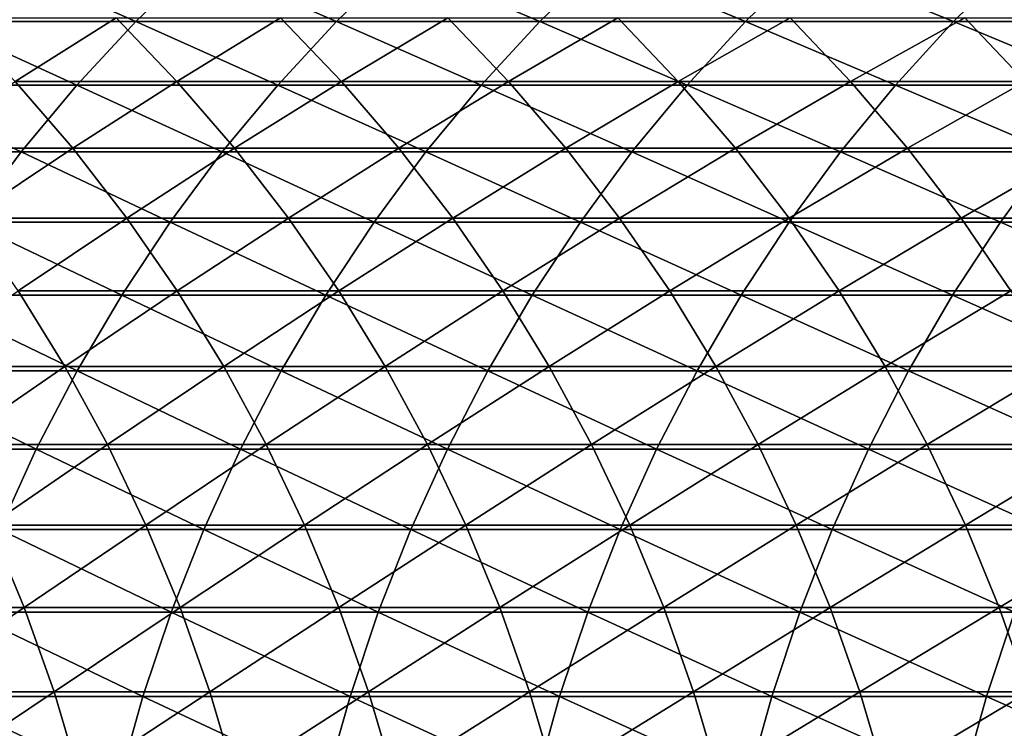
# Model space of a CAD drawing. Header units: metres. Extents: x -24 to 236, y -24 to 24.
# Tile 107 of 256: x 30.06 to 35.41, y 2.68 to 6.53. Entities that reach past the tile are written whole.
import ezdxf

# ---------------------------------------------------------------- set-up
doc = ezdxf.new("R2010")
doc.units = ezdxf.units.M
doc.layers.add('solid_10392024', color=7, linetype='CONTINUOUS')

msp = doc.modelspace()

# ---------------------------------------------------------------- linework, layer by layer
at = {"layer": 'solid_10392024'}
for points in [[(29.609749, 6.519897, 278.874146), (30.687349, 6.519875, 281.650848), (29.948162, 6.846539, 278.744354)], [(30.687349, 6.519875, 281.650848), (31.024715, 6.846516, 281.518341), (29.948162, 6.846539, 278.744354)], [(30.687349, 6.519875, 281.650848), (31.778669, 6.519873, 284.397186), (31.024715, 6.846516, 281.518341)], [(31.778669, 6.519873, 284.397186), (32.114952, 6.846513, 284.261963), (31.024715, 6.846516, 281.518341)], [(31.778669, 6.519873, 284.397186), (32.883595, 6.519902, 287.112793), (32.114952, 6.846513, 284.261963)], [(32.883595, 6.519902, 287.112793), (33.21875, 6.846544, 286.974792), (32.114952, 6.846513, 284.261963)], [(32.883595, 6.519902, 287.112793), (34.002003, 6.51996, 289.797272), (33.21875, 6.846544, 286.974792)], [(34.002003, 6.51996, 289.797272), (34.335991, 6.846605, 289.656494), (33.21875, 6.846544, 286.974792)], [(34.002003, 6.51996, 289.797272), (35.13377, 6.52003, 292.450348), (34.335991, 6.846605, 289.656494)], [(35.13377, 6.52003, 292.450348), (35.466545, 6.846678, 292.306702), (34.335991, 6.846605, 289.656494)], [(35.13377, 6.52003, 292.450348), (36.278778, 6.520095, 295.071655), (35.466545, 6.846678, 292.306702)], [(29.699978, 6.538649, 239.909805), (30.580574, 6.538649, 242.941101), (30.031851, 6.193892, 239.81459)], [(30.580574, 6.538649, 242.941101), (30.911802, 6.193892, 242.843674), (30.031851, 6.193892, 239.81459)], [(30.580574, 6.538649, 242.941101), (31.475477, 6.538666, 245.945786), (30.911802, 6.193892, 242.843674)], [(31.475477, 6.538666, 245.945786), (31.806038, 6.193909, 245.846115), (30.911802, 6.193892, 242.843674)], [(31.475477, 6.538666, 245.945786), (32.384537, 6.538695, 248.923447), (31.806038, 6.193909, 245.846115)], [(32.384537, 6.538695, 248.923447), (32.714405, 6.193936, 248.821503), (31.806038, 6.193909, 245.846115)], [(32.384537, 6.538695, 248.923447), (33.30759, 6.538728, 251.873672), (32.714405, 6.193936, 248.821503)], [(33.30759, 6.538728, 251.873672), (33.636745, 6.193967, 251.76944), (32.714405, 6.193936, 248.821503)], [(33.30759, 6.538728, 251.873672), (34.244484, 6.538758, 254.796051), (33.636745, 6.193967, 251.76944)], [(34.244484, 6.538758, 254.796051), (34.572891, 6.193995, 254.689484), (33.636745, 6.193967, 251.76944)], [(34.244484, 6.538758, 254.796051), (35.195053, 6.538779, 257.690155), (34.572891, 6.193995, 254.689484)], [(35.195053, 6.538779, 257.690155), (35.52269, 6.194016, 257.581238), (34.572891, 6.193995, 254.689484)], [(35.195053, 6.538779, 257.690155), (36.159142, 6.53879, 260.555542), (35.52269, 6.194016, 257.581238)], [(29.288361, 6.174093, 278.997406), (30.366955, 6.174072, 281.776672), (29.609749, 6.519897, 278.874146)], [(30.366955, 6.174072, 281.776672), (30.687349, 6.519875, 281.650848), (29.609749, 6.519897, 278.874146)], [(30.366955, 6.174072, 281.776672), (31.459307, 6.17407, 284.525604), (30.687349, 6.519875, 281.650848)], [(31.459307, 6.17407, 284.525604), (31.778669, 6.519873, 284.397186), (30.687349, 6.519875, 281.650848)], [(31.459307, 6.17407, 284.525604), (32.5653, 6.174098, 287.243835), (31.778669, 6.519873, 284.397186)], [(32.5653, 6.174098, 287.243835), (32.883595, 6.519902, 287.112793), (31.778669, 6.519873, 284.397186)], [(32.5653, 6.174098, 287.243835), (33.684818, 6.174153, 289.931), (32.883595, 6.519902, 287.112793)], [(33.684818, 6.174153, 289.931), (34.002003, 6.51996, 289.797272), (32.883595, 6.519902, 287.112793)], [(33.684818, 6.174153, 289.931), (34.817738, 6.174219, 292.586761), (34.002003, 6.51996, 289.797272)], [(34.817738, 6.174219, 292.586761), (35.13377, 6.52003, 292.450348), (34.002003, 6.51996, 289.797272)], [(34.817738, 6.174219, 292.586761), (35.963936, 6.174281, 295.210815), (35.13377, 6.52003, 292.450348)], [(35.963936, 6.174281, 295.210815), (36.278778, 6.520095, 295.071655), (35.13377, 6.52003, 292.450348)], [(28.984943, 5.810143, 279.11377), (30.064476, 5.810123, 281.895447), (29.288361, 6.174093, 278.997406)], [(30.064476, 5.810123, 281.895447), (30.366955, 6.174072, 281.776672), (29.288361, 6.174093, 278.997406)], [(30.031851, 6.193892, 239.81459), (30.345278, 5.830932, 239.72467), (29.480324, 5.830942, 236.671509)], [(30.031851, 6.193892, 239.81459), (30.911802, 6.193892, 242.843674), (30.345278, 5.830932, 239.72467)], [(30.064476, 5.810123, 281.895447), (31.157801, 5.810122, 284.646851), (30.366955, 6.174072, 281.776672)], [(30.911802, 6.193892, 242.843674), (31.224621, 5.830932, 242.751648), (30.345278, 5.830932, 239.72467)], [(31.157801, 5.810122, 284.646851), (31.459307, 6.17407, 284.525604), (30.366955, 6.174072, 281.776672)], [(30.911802, 6.193892, 242.843674), (31.806038, 6.193909, 245.846115), (31.224621, 5.830932, 242.751648)], [(31.157801, 5.810122, 284.646851), (32.264805, 5.810148, 287.367554), (31.459307, 6.17407, 284.525604)], [(31.806038, 6.193909, 245.846115), (32.118225, 5.830947, 245.751984), (31.224621, 5.830932, 242.751648)], [(32.264805, 5.810148, 287.367554), (32.5653, 6.174098, 287.243835), (31.459307, 6.17407, 284.525604)], [(31.806038, 6.193909, 245.846115), (32.714405, 6.193936, 248.821503), (32.118225, 5.830947, 245.751984)], [(32.714405, 6.193936, 248.821503), (33.02594, 5.830973, 248.725235), (32.118225, 5.830947, 245.751984)], [(32.264805, 5.810148, 287.367554), (33.385368, 5.810199, 290.05722), (32.5653, 6.174098, 287.243835)], [(33.385368, 5.810199, 290.05722), (33.684818, 6.174153, 289.931), (32.5653, 6.174098, 287.243835)], [(32.714405, 6.193936, 248.821503), (33.636745, 6.193967, 251.76944), (33.02594, 5.830973, 248.725235)], [(33.636745, 6.193967, 251.76944), (33.947601, 5.831003, 251.67099), (33.02594, 5.830973, 248.725235)], [(33.385368, 5.810199, 290.05722), (34.519371, 5.810261, 292.715546), (33.684818, 6.174153, 289.931)], [(33.636745, 6.193967, 251.76944), (34.572891, 6.193995, 254.689484), (33.947601, 5.831003, 251.67099)], [(34.519371, 5.810261, 292.715546), (34.817738, 6.174219, 292.586761), (33.684818, 6.174153, 289.931)], [(34.572891, 6.193995, 254.689484), (34.883049, 5.831029, 254.588852), (33.947601, 5.831003, 251.67099)], [(34.519371, 5.810261, 292.715546), (35.666702, 5.81032, 295.342194), (34.817738, 6.174219, 292.586761)], [(34.572891, 6.193995, 254.689484), (35.52269, 6.194016, 257.581238), (34.883049, 5.831029, 254.588852)], [(35.666702, 5.81032, 295.342194), (35.963936, 6.174281, 295.210815), (34.817738, 6.174219, 292.586761)], [(35.52269, 6.194016, 257.581238), (35.832119, 5.831048, 257.478363), (34.883049, 5.831029, 254.588852)], [(29.780798, 5.429099, 282.006866), (30.064476, 5.810123, 281.895447), (28.984943, 5.810143, 279.11377)], [(29.480324, 5.830942, 236.671509), (30.345278, 5.830932, 239.72467), (29.774935, 5.450843, 236.589096)], [(30.345278, 5.830932, 239.72467), (30.639336, 5.450834, 239.640305), (29.774935, 5.450843, 236.589096)], [(29.780798, 5.429099, 282.006866), (30.875036, 5.429097, 284.760529), (30.064476, 5.810123, 281.895447)], [(30.875036, 5.429097, 284.760529), (31.157801, 5.810122, 284.646851), (30.064476, 5.810123, 281.895447)], [(30.345278, 5.830932, 239.72467), (31.224621, 5.830932, 242.751648), (30.639336, 5.450834, 239.640305)], [(31.224621, 5.830932, 242.751648), (31.518106, 5.450834, 242.665314), (30.639336, 5.450834, 239.640305)], [(30.875036, 5.429097, 284.760529), (31.982986, 5.429121, 287.483582), (31.157801, 5.810122, 284.646851)], [(31.982986, 5.429121, 287.483582), (32.264805, 5.810148, 287.367554), (31.157801, 5.810122, 284.646851)], [(31.224621, 5.830932, 242.751648), (32.118225, 5.830947, 245.751984), (31.518106, 5.450834, 242.665314)], [(32.118225, 5.830947, 245.751984), (32.411121, 5.450849, 245.663666), (31.518106, 5.450834, 242.665314)], [(31.982986, 5.429121, 287.483582), (33.10453, 5.42917, 290.175629), (32.264805, 5.810148, 287.367554)], [(32.118225, 5.830947, 245.751984), (33.02594, 5.830973, 248.725235), (32.411121, 5.450849, 245.663666)], [(33.10453, 5.42917, 290.175629), (33.385368, 5.810199, 290.05722), (32.264805, 5.810148, 287.367554)], [(33.02594, 5.830973, 248.725235), (33.318222, 5.450873, 248.634903), (32.411121, 5.450849, 245.663666)], [(33.02594, 5.830973, 248.725235), (33.947601, 5.831003, 251.67099), (33.318222, 5.450873, 248.634903)], [(33.10453, 5.42917, 290.175629), (34.239555, 5.429227, 292.836334), (33.385368, 5.810199, 290.05722)], [(33.947601, 5.831003, 251.67099), (34.239246, 5.4509, 251.578629), (33.318222, 5.450873, 248.634903)], [(34.239555, 5.429227, 292.836334), (34.519371, 5.810261, 292.715546), (33.385368, 5.810199, 290.05722)], [(33.947601, 5.831003, 251.67099), (34.883049, 5.831029, 254.588852), (34.239246, 5.4509, 251.578629)], [(34.883049, 5.831029, 254.588852), (35.174038, 5.450925, 254.494431), (34.239246, 5.4509, 251.578629)], [(34.239555, 5.429227, 292.836334), (35.387943, 5.429282, 295.465393), (34.519371, 5.810261, 292.715546)], [(35.387943, 5.429282, 295.465393), (35.666702, 5.81032, 295.342194), (34.519371, 5.810261, 292.715546)], [(34.883049, 5.831029, 254.588852), (35.832119, 5.831048, 257.478363), (35.174038, 5.450925, 254.494431)], [(35.832119, 5.831048, 257.478363), (36.122425, 5.450943, 257.381866), (35.174038, 5.450925, 254.494431)], [(35.387943, 5.429282, 295.465393), (36.549576, 5.429324, 298.0625), (35.666702, 5.81032, 295.342194)], [(29.516758, 5.032117, 282.110535), (30.611847, 5.032115, 284.866364), (29.780798, 5.429099, 282.006866)], [(29.774935, 5.450843, 236.589096), (30.639336, 5.450834, 239.640305), (30.049274, 5.054724, 236.512344)], [(30.611847, 5.032115, 284.866364), (30.875036, 5.429097, 284.760529), (29.780798, 5.429099, 282.006866)], [(30.639336, 5.450834, 239.640305), (30.913162, 5.054716, 239.561752), (30.049274, 5.054724, 236.512344)], [(30.611847, 5.032115, 284.866364), (31.720676, 5.032138, 287.591583), (30.875036, 5.429097, 284.760529)], [(30.639336, 5.450834, 239.640305), (31.518106, 5.450834, 242.665314), (30.913162, 5.054716, 239.561752)], [(31.720676, 5.032138, 287.591583), (31.982986, 5.429121, 287.483582), (30.875036, 5.429097, 284.760529)], [(31.518106, 5.450834, 242.665314), (31.791403, 5.054716, 242.58493), (30.913162, 5.054716, 239.561752)], [(31.518106, 5.450834, 242.665314), (32.411121, 5.450849, 245.663666), (31.791403, 5.054716, 242.58493)], [(31.720676, 5.032138, 287.591583), (32.843136, 5.032183, 290.285797), (31.982986, 5.429121, 287.483582)], [(32.411121, 5.450849, 245.663666), (32.683865, 5.054729, 245.581421), (31.791403, 5.054716, 242.58493)], [(32.843136, 5.032183, 290.285797), (33.10453, 5.42917, 290.175629), (31.982986, 5.429121, 287.483582)], [(32.411121, 5.450849, 245.663666), (33.318222, 5.450873, 248.634903), (32.683865, 5.054729, 245.581421)], [(33.318222, 5.450873, 248.634903), (33.590393, 5.054752, 248.550797), (32.683865, 5.054729, 245.581421)], [(32.843136, 5.032183, 290.285797), (33.979107, 5.032237, 292.948761), (33.10453, 5.42917, 290.175629)], [(33.979107, 5.032237, 292.948761), (34.239555, 5.429227, 292.836334), (33.10453, 5.42917, 290.175629)], [(33.318222, 5.450873, 248.634903), (34.239246, 5.4509, 251.578629), (33.590393, 5.054752, 248.550797)], [(34.239246, 5.4509, 251.578629), (34.51083, 5.054777, 251.49263), (33.590393, 5.054752, 248.550797)], [(33.979107, 5.032237, 292.948761), (35.128479, 5.032288, 295.580078), (34.239555, 5.429227, 292.836334)], [(34.239246, 5.4509, 251.578629), (35.174038, 5.450925, 254.494431), (34.51083, 5.054777, 251.49263)], [(35.128479, 5.032288, 295.580078), (35.387943, 5.429282, 295.465393), (34.239555, 5.429227, 292.836334)], [(35.174038, 5.450925, 254.494431), (35.445004, 5.0548, 254.406509), (34.51083, 5.054777, 251.49263)], [(35.128479, 5.032288, 295.580078), (36.291138, 5.032327, 298.179474), (35.387943, 5.429282, 295.465393)], [(35.174038, 5.450925, 254.494431), (36.122425, 5.450943, 257.381866), (35.445004, 5.0548, 254.406509)], [(36.291138, 5.032327, 298.179474), (36.549576, 5.429324, 298.0625), (35.387943, 5.429282, 295.465393)], [(29.273132, 4.620347, 282.206238), (30.369003, 4.620345, 284.96402), (29.516758, 5.032117, 282.110535)], [(30.049274, 5.054724, 236.512344), (30.302538, 4.64375, 236.441498), (29.453581, 4.643761, 233.367981)], [(30.369003, 4.620345, 284.96402), (30.611847, 5.032115, 284.866364), (29.516758, 5.032117, 282.110535)], [(30.049274, 5.054724, 236.512344), (30.913162, 5.054716, 239.561752), (30.302538, 4.64375, 236.441498)], [(30.913162, 5.054716, 239.561752), (31.165953, 4.643742, 239.489227), (30.302538, 4.64375, 236.441498)], [(30.369003, 4.620345, 284.96402), (31.478647, 4.620366, 287.691223), (30.611847, 5.032115, 284.866364)], [(31.478647, 4.620366, 287.691223), (31.720676, 5.032138, 287.591583), (30.611847, 5.032115, 284.866364)], [(30.913162, 5.054716, 239.561752), (31.791403, 5.054716, 242.58493), (31.165953, 4.643742, 239.489227)], [(31.791403, 5.054716, 242.58493), (32.043701, 4.643742, 242.510712), (31.165953, 4.643742, 239.489227)], [(31.478647, 4.620366, 287.691223), (32.601948, 4.620407, 290.387482), (31.720676, 5.032138, 287.591583)], [(32.601948, 4.620407, 290.387482), (32.843136, 5.032183, 290.285797), (31.720676, 5.032138, 287.591583)], [(31.791403, 5.054716, 242.58493), (32.683865, 5.054729, 245.581421), (32.043701, 4.643742, 242.510712)], [(32.683865, 5.054729, 245.581421), (32.935654, 4.643754, 245.505493), (32.043701, 4.643742, 242.510712)], [(32.601948, 4.620407, 290.387482), (33.738796, 4.620456, 293.05249), (32.843136, 5.032183, 290.285797)], [(32.683865, 5.054729, 245.581421), (33.590393, 5.054752, 248.550797), (32.935654, 4.643754, 245.505493)], [(33.738796, 4.620456, 293.05249), (33.979107, 5.032237, 292.948761), (32.843136, 5.032183, 290.285797)], [(33.590393, 5.054752, 248.550797), (33.84166, 4.643775, 248.473145), (32.935654, 4.643754, 245.505493)], [(33.590393, 5.054752, 248.550797), (34.51083, 5.054777, 251.49263), (33.84166, 4.643775, 248.473145)], [(33.738796, 4.620456, 293.05249), (34.889076, 4.620502, 295.685883), (33.979107, 5.032237, 292.948761)], [(34.51083, 5.054777, 251.49263), (34.761547, 4.643798, 251.413223), (33.84166, 4.643775, 248.473145)], [(34.889076, 4.620502, 295.685883), (35.128479, 5.032288, 295.580078), (33.979107, 5.032237, 292.948761)], [(34.51083, 5.054777, 251.49263), (35.445004, 5.0548, 254.406509), (34.761547, 4.643798, 251.413223)], [(35.445004, 5.0548, 254.406509), (35.695156, 4.643819, 254.325333), (34.761547, 4.643798, 251.413223)], [(34.889076, 4.620502, 295.685883), (36.052677, 4.620539, 298.287384), (35.128479, 5.032288, 295.580078)], [(36.052677, 4.620539, 298.287384), (36.291138, 5.032327, 298.179474), (35.128479, 5.032288, 295.580078)], [(29.050634, 4.194996, 282.29361), (30.147221, 4.194995, 285.053192), (29.273132, 4.620347, 282.206238)], [(30.147221, 4.194995, 285.053192), (30.369003, 4.620345, 284.96402), (29.273132, 4.620347, 282.206238)], [(29.453581, 4.643761, 233.367981), (30.302538, 4.64375, 236.441498), (29.685442, 4.219137, 233.304733)], [(30.302538, 4.64375, 236.441498), (30.533979, 4.219127, 236.37674), (29.685442, 4.219137, 233.304733)], [(30.147221, 4.194995, 285.053192), (31.257607, 4.195014, 287.782227), (30.369003, 4.620345, 284.96402)], [(30.302538, 4.64375, 236.441498), (31.165953, 4.643742, 239.489227), (30.533979, 4.219127, 236.37674)], [(31.257607, 4.195014, 287.782227), (31.478647, 4.620366, 287.691223), (30.369003, 4.620345, 284.96402)], [(31.165953, 4.643742, 239.489227), (31.396961, 4.21912, 239.422943), (30.533979, 4.219127, 236.37674)], [(31.165953, 4.643742, 239.489227), (32.043701, 4.643742, 242.510712), (31.396961, 4.21912, 239.422943)], [(31.257607, 4.195014, 287.782227), (32.38168, 4.195051, 290.480347), (31.478647, 4.620366, 287.691223)], [(32.043701, 4.643742, 242.510712), (32.274261, 4.21912, 242.442886), (31.396961, 4.21912, 239.422943)], [(32.38168, 4.195051, 290.480347), (32.601948, 4.620407, 290.387482), (31.478647, 4.620366, 287.691223)], [(32.043701, 4.643742, 242.510712), (32.935654, 4.643754, 245.505493), (32.274261, 4.21912, 242.442886)], [(32.935654, 4.643754, 245.505493), (33.165749, 4.219131, 245.436111), (32.274261, 4.21912, 242.442886)], [(32.38168, 4.195051, 290.480347), (33.519325, 4.195096, 293.147217), (32.601948, 4.620407, 290.387482)], [(33.519325, 4.195096, 293.147217), (33.738796, 4.620456, 293.05249), (32.601948, 4.620407, 290.387482)], [(32.935654, 4.643754, 245.505493), (33.84166, 4.643775, 248.473145), (33.165749, 4.219131, 245.436111)], [(33.84166, 4.643775, 248.473145), (34.071274, 4.21915, 248.402176), (33.165749, 4.219131, 245.436111)], [(33.519325, 4.195096, 293.147217), (34.670437, 4.195138, 295.782532), (33.738796, 4.620456, 293.05249)], [(34.670437, 4.195138, 295.782532), (34.889076, 4.620502, 295.685883), (33.738796, 4.620456, 293.05249)], [(33.84166, 4.643775, 248.473145), (34.761547, 4.643798, 251.413223), (34.071274, 4.21915, 248.402176)], [(34.761547, 4.643798, 251.413223), (34.990662, 4.219171, 251.340668), (34.071274, 4.21915, 248.402176)], [(34.670437, 4.195138, 295.782532), (35.8349, 4.19517, 298.385956), (34.889076, 4.620502, 295.685883)], [(34.761547, 4.643798, 251.413223), (35.695156, 4.643819, 254.325333), (34.990662, 4.219171, 251.340668)], [(35.8349, 4.19517, 298.385956), (36.052677, 4.620539, 298.287384), (34.889076, 4.620502, 295.685883)], [(35.695156, 4.643819, 254.325333), (35.923756, 4.21919, 254.25116), (34.990662, 4.219171, 251.340668)], [(29.947151, 3.757316, 285.133636), (30.147221, 4.194995, 285.053192), (29.050634, 4.194996, 282.29361)], [(29.685442, 4.219137, 233.304733), (30.533979, 4.219127, 236.37674), (29.894762, 3.782113, 233.24765)], [(30.533979, 4.219127, 236.37674), (30.742922, 3.782104, 236.318283), (29.894762, 3.782113, 233.24765)], [(29.947151, 3.757316, 285.133636), (31.058207, 3.757333, 287.864319), (30.147221, 4.194995, 285.053192)], [(31.058207, 3.757333, 287.864319), (31.257607, 4.195014, 287.782227), (30.147221, 4.194995, 285.053192)], [(30.533979, 4.219127, 236.37674), (31.396961, 4.21912, 239.422943), (30.742922, 3.782104, 236.318283)], [(31.396961, 4.21912, 239.422943), (31.605513, 3.782097, 239.363113), (30.742922, 3.782104, 236.318283)], [(31.058207, 3.757333, 287.864319), (32.182972, 3.757366, 290.564117), (31.257607, 4.195014, 287.782227)], [(32.182972, 3.757366, 290.564117), (32.38168, 4.195051, 290.480347), (31.257607, 4.195014, 287.782227)], [(31.396961, 4.21912, 239.422943), (32.274261, 4.21912, 242.442886), (31.605513, 3.782097, 239.363113)], [(32.274261, 4.21912, 242.442886), (32.482407, 3.782098, 242.381668), (31.605513, 3.782097, 239.363113)], [(32.182972, 3.757366, 290.564117), (33.321342, 3.757406, 293.232666), (32.38168, 4.195051, 290.480347)], [(32.274261, 4.21912, 242.442886), (33.165749, 4.219131, 245.436111), (32.482407, 3.782098, 242.381668)], [(33.321342, 3.757406, 293.232666), (33.519325, 4.195096, 293.147217), (32.38168, 4.195051, 290.480347)], [(33.165749, 4.219131, 245.436111), (33.373478, 3.782107, 245.373474), (32.482407, 3.782098, 242.381668)], [(33.165749, 4.219131, 245.436111), (34.071274, 4.21915, 248.402176), (33.373478, 3.782107, 245.373474)], [(33.321342, 3.757406, 293.232666), (34.473202, 3.757444, 295.86969), (33.519325, 4.195096, 293.147217)], [(34.071274, 4.21915, 248.402176), (34.278564, 3.782124, 248.33812), (33.373478, 3.782107, 245.373474)], [(34.473202, 3.757444, 295.86969), (34.670437, 4.195138, 295.782532), (33.519325, 4.195096, 293.147217)], [(34.071274, 4.21915, 248.402176), (34.990662, 4.219171, 251.340668), (34.278564, 3.782124, 248.33812)], [(34.990662, 4.219171, 251.340668), (35.197502, 3.782143, 251.275162), (34.278564, 3.782124, 248.33812)], [(34.473202, 3.757444, 295.86969), (35.638439, 3.757473, 298.474884), (34.670437, 4.195138, 295.782532)], [(35.638439, 3.757473, 298.474884), (35.8349, 4.19517, 298.385956), (34.670437, 4.195138, 295.782532)], [(34.990662, 4.219171, 251.340668), (35.923756, 4.21919, 254.25116), (35.197502, 3.782143, 251.275162)], [(35.923756, 4.21919, 254.25116), (36.130127, 3.782161, 254.184204), (35.197502, 3.782143, 251.275162)], [(29.894762, 3.782113, 233.24765), (30.080923, 3.333973, 233.196869), (29.247644, 3.333982, 230.102081)], [(29.769382, 3.308593, 285.205139), (30.881033, 3.308608, 287.937256), (29.947151, 3.757316, 285.133636)], [(29.894762, 3.782113, 233.24765), (30.742922, 3.782104, 236.318283), (30.080923, 3.333973, 233.196869)], [(30.881033, 3.308608, 287.937256), (31.058207, 3.757333, 287.864319), (29.947151, 3.757316, 285.133636)], [(30.742922, 3.782104, 236.318283), (30.928749, 3.333965, 236.266296), (30.080923, 3.333973, 233.196869)], [(30.742922, 3.782104, 236.318283), (31.605513, 3.782097, 239.363113), (30.928749, 3.333965, 236.266296)], [(30.881033, 3.308608, 287.937256), (32.006416, 3.308638, 290.638519), (31.058207, 3.757333, 287.864319)], [(31.605513, 3.782097, 239.363113), (31.790993, 3.333959, 239.309906), (30.928749, 3.333965, 236.266296)], [(32.006416, 3.308638, 290.638519), (32.182972, 3.757366, 290.564117), (31.058207, 3.757333, 287.864319)], [(31.605513, 3.782097, 239.363113), (32.482407, 3.782098, 242.381668), (31.790993, 3.333959, 239.309906)], [(32.482407, 3.782098, 242.381668), (32.667526, 3.333959, 242.327209), (31.790993, 3.333959, 239.309906)], [(32.006416, 3.308638, 290.638519), (33.145424, 3.308673, 293.308594), (32.182972, 3.757366, 290.564117)], [(33.145424, 3.308673, 293.308594), (33.321342, 3.757406, 293.232666), (32.182972, 3.757366, 290.564117)], [(32.482407, 3.782098, 242.381668), (33.373478, 3.782107, 245.373474), (32.667526, 3.333959, 242.327209)], [(33.373478, 3.782107, 245.373474), (33.558224, 3.333968, 245.317764), (32.667526, 3.333959, 242.327209)], [(33.145424, 3.308673, 293.308594), (34.297951, 3.308706, 295.947174), (33.321342, 3.757406, 293.232666)], [(34.297951, 3.308706, 295.947174), (34.473202, 3.757444, 295.86969), (33.321342, 3.757406, 293.232666)], [(33.373478, 3.782107, 245.373474), (34.278564, 3.782124, 248.33812), (33.558224, 3.333968, 245.317764)], [(34.278564, 3.782124, 248.33812), (34.462925, 3.333983, 248.281143), (33.558224, 3.333968, 245.317764)], [(34.278564, 3.782124, 248.33812), (35.197502, 3.782143, 251.275162), (34.462925, 3.333983, 248.281143)], [(34.297951, 3.308706, 295.947174), (35.463879, 3.308732, 298.553894), (34.473202, 3.757444, 295.86969)], [(35.197502, 3.782143, 251.275162), (35.381462, 3.334, 251.216904), (34.462925, 3.333983, 248.281143)], [(35.463879, 3.308732, 298.553894), (35.638439, 3.757473, 298.474884), (34.473202, 3.757444, 295.86969)], [(35.197502, 3.782143, 251.275162), (36.130127, 3.782161, 254.184204), (35.381462, 3.334, 251.216904)], [(36.130127, 3.782161, 254.184204), (36.313671, 3.334015, 254.124649), (35.381462, 3.334, 251.216904)], [(29.247644, 3.333982, 230.102081), (30.080923, 3.333973, 233.196869), (29.410385, 2.876042, 230.058823)], [(30.080923, 3.333973, 233.196869), (30.243383, 2.876034, 233.152557), (29.410385, 2.876042, 230.058823)], [(30.080923, 3.333973, 233.196869), (30.928749, 3.333965, 236.266296), (30.243383, 2.876034, 233.152557)], [(30.928749, 3.333965, 236.266296), (31.090916, 2.876027, 236.220932), (30.243383, 2.876034, 233.152557)], [(30.928749, 3.333965, 236.266296), (31.790993, 3.333959, 239.309906), (31.090916, 2.876027, 236.220932)], [(31.790993, 3.333959, 239.309906), (31.952854, 2.876022, 239.263458), (31.090916, 2.876027, 236.220932)], [(31.790993, 3.333959, 239.309906), (32.667526, 3.333959, 242.327209), (31.952854, 2.876022, 239.263458)], [(32.667526, 3.333959, 242.327209), (32.829075, 2.876023, 242.279694), (31.952854, 2.876022, 239.263458)], [(32.667526, 3.333959, 242.327209), (33.558224, 3.333968, 245.317764), (32.829075, 2.876023, 242.279694)], [(33.558224, 3.333968, 245.317764), (33.719444, 2.87603, 245.26915), (32.829075, 2.876023, 242.279694)], [(33.558224, 3.333968, 245.317764), (34.462925, 3.333983, 248.281143), (33.719444, 2.87603, 245.26915)], [(34.462925, 3.333983, 248.281143), (34.62381, 2.876043, 248.231415), (33.719444, 2.87603, 245.26915)], [(34.462925, 3.333983, 248.281143), (35.381462, 3.334, 251.216904), (34.62381, 2.876043, 248.231415)], [(35.381462, 3.334, 251.216904), (35.542, 2.876057, 251.166061), (34.62381, 2.876043, 248.231415)], [(35.381462, 3.334, 251.216904), (36.313671, 3.334015, 254.124649), (35.542, 2.876057, 251.166061)], [(29.614437, 2.850147, 285.267426), (30.726606, 2.85016, 288.000854), (29.769382, 3.308593, 285.205139)], [(30.726606, 2.85016, 288.000854), (30.881033, 3.308608, 287.937256), (29.769382, 3.308593, 285.205139)], [(30.726606, 2.85016, 288.000854), (31.852528, 2.850185, 290.7034), (30.881033, 3.308608, 287.937256)], [(31.852528, 2.850185, 290.7034), (32.006416, 3.308638, 290.638519), (30.881033, 3.308608, 287.937256)], [(31.852528, 2.850185, 290.7034), (32.992096, 2.850215, 293.374786), (32.006416, 3.308638, 290.638519)], [(32.992096, 2.850215, 293.374786), (33.145424, 3.308673, 293.308594), (32.006416, 3.308638, 290.638519)], [(32.992096, 2.850215, 293.374786), (34.145199, 2.850244, 296.014679), (33.145424, 3.308673, 293.308594)], [(34.145199, 2.850244, 296.014679), (34.297951, 3.308706, 295.947174), (33.145424, 3.308673, 293.308594)], [(34.145199, 2.850244, 296.014679), (35.311729, 2.850266, 298.622742), (34.297951, 3.308706, 295.947174)], [(35.311729, 2.850266, 298.622742), (35.463879, 3.308732, 298.553894), (34.297951, 3.308706, 295.947174)], [(35.311729, 2.850266, 298.622742), (36.491585, 2.850278, 301.198669), (35.463879, 3.308732, 298.553894)], [(29.410385, 2.876042, 230.058823), (30.243383, 2.876034, 233.152557), (29.548903, 2.40965, 230.022003)], [(29.482771, 2.383324, 285.320374), (30.595381, 2.383335, 288.054871), (29.614437, 2.850147, 285.267426)], [(30.243383, 2.876034, 233.152557), (30.38166, 2.409643, 233.114853), (29.548903, 2.40965, 230.022003)], [(30.595381, 2.383335, 288.054871), (30.726606, 2.85016, 288.000854), (29.614437, 2.850147, 285.267426)], [(30.243383, 2.876034, 233.152557), (31.090916, 2.876027, 236.220932), (30.38166, 2.409643, 233.114853)], [(31.090916, 2.876027, 236.220932), (31.228943, 2.409637, 236.182312), (30.38166, 2.409643, 233.114853)], [(30.595381, 2.383335, 288.054871), (31.721758, 2.383356, 290.758545), (30.726606, 2.85016, 288.000854)], [(31.721758, 2.383356, 290.758545), (31.852528, 2.850185, 290.7034), (30.726606, 2.85016, 288.000854)], [(31.090916, 2.876027, 236.220932), (31.952854, 2.876022, 239.263458), (31.228943, 2.409637, 236.182312)], [(31.952854, 2.876022, 239.263458), (32.090626, 2.409633, 239.223938), (31.228943, 2.409637, 236.182312)], [(31.721758, 2.383356, 290.758545), (32.861801, 2.383381, 293.43103), (31.852528, 2.850185, 290.7034)], [(32.861801, 2.383381, 293.43103), (32.992096, 2.850215, 293.374786), (31.852528, 2.850185, 290.7034)], [(31.952854, 2.876022, 239.263458), (32.829075, 2.876023, 242.279694), (32.090626, 2.409633, 239.223938)], [(32.829075, 2.876023, 242.279694), (32.966579, 2.409633, 242.239243), (32.090626, 2.409633, 239.223938)], [(32.829075, 2.876023, 242.279694), (33.719444, 2.87603, 245.26915), (32.966579, 2.409633, 242.239243)], [(32.861801, 2.383381, 293.43103), (34.015396, 2.383405, 296.072052), (32.992096, 2.850215, 293.374786)], [(33.719444, 2.87603, 245.26915), (33.85667, 2.409639, 245.227783), (32.966579, 2.409633, 242.239243)], [(34.015396, 2.383405, 296.072052), (34.145199, 2.850244, 296.014679), (32.992096, 2.850215, 293.374786)], [(33.719444, 2.87603, 245.26915), (34.62381, 2.876043, 248.231415), (33.85667, 2.409639, 245.227783)], [(34.62381, 2.876043, 248.231415), (34.76075, 2.40965, 248.189102), (33.85667, 2.409639, 245.227783)], [(34.015396, 2.383405, 296.072052), (35.182442, 2.383424, 298.681244), (34.145199, 2.850244, 296.014679)], [(35.182442, 2.383424, 298.681244), (35.311729, 2.850266, 298.622742), (34.145199, 2.850244, 296.014679)], [(34.62381, 2.876043, 248.231415), (35.542, 2.876057, 251.166061), (34.76075, 2.40965, 248.189102)], [(35.542, 2.876057, 251.166061), (35.678638, 2.409662, 251.122787), (34.76075, 2.40965, 248.189102)], [(35.182442, 2.383424, 298.681244), (36.362827, 2.383434, 301.258362), (35.311729, 2.850266, 298.622742)], [(36.362827, 2.383434, 301.258362), (36.491585, 2.850278, 301.198669), (35.311729, 2.850266, 298.622742)]]:
    msp.add_3dface(points, dxfattribs=at)

doc.saveas('drawing.dxf')
